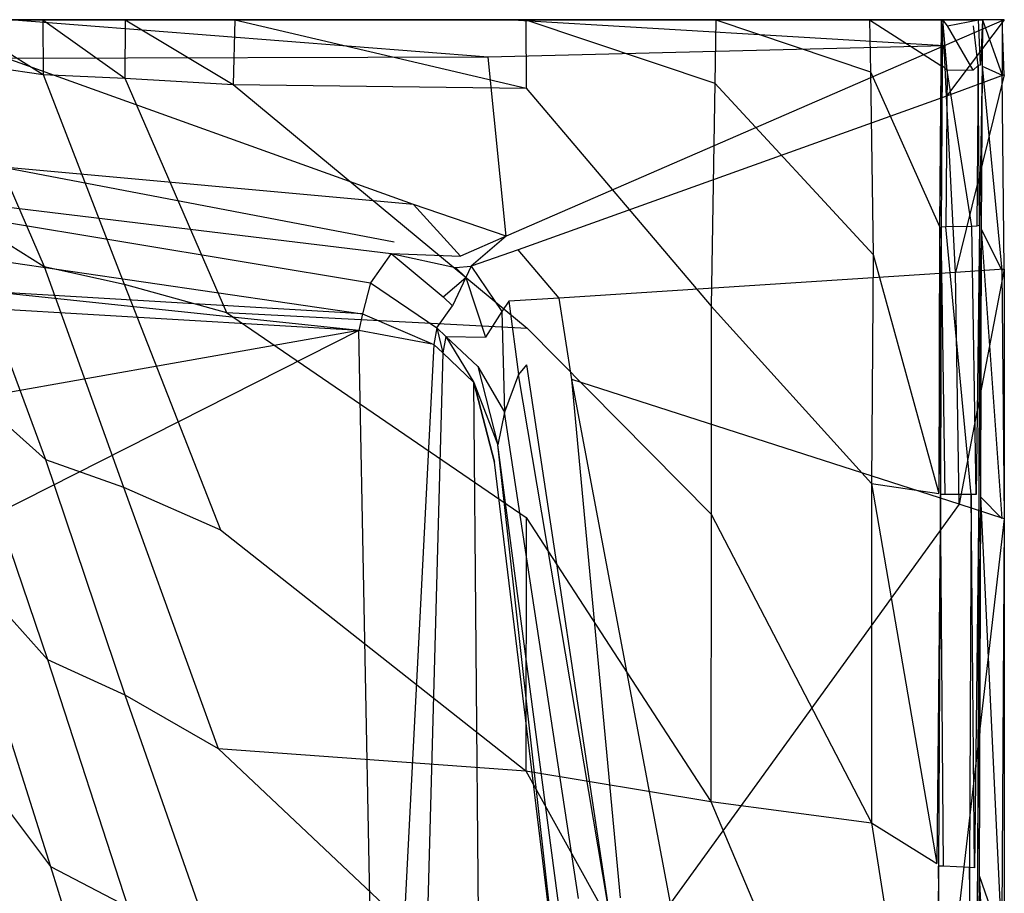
# Model space of a CAD drawing. Extents: x 0 to 0.3, y -0.31 to 0.
# Tile 31 of 31: x 0.226 to 0.3, y -0.066 to 0. Entities that reach past the tile are written whole.
import ezdxf

# ---------------------------------------------------------------- set-up
doc = ezdxf.new("R2010")
doc.units = 0
doc.layers.add('L0_URINAL_N_752600__0___REPLACE', color=7, linetype='CONTINUOUS')

msp = doc.modelspace()

# ---------------------------------------------------------------- linework, layer by layer
at = {"layer": 'L0_URINAL_N_752600__0___REPLACE', "color": 8}
for points, invisible_edges in [([(0.298366, 0, 0.515589), (0.298282, 0, 0.514132), (0.15, 0, 0.466897), (0.298366, 0, 0.515589)], 14), ([(0.15, 0, 0.466897), (0.276697, 0, 0.287675), (0.262418, 0, 0.218042), (0.15, 0, 0.466897)], 14), ([(0.15, 0, 0.466897), (0.24058, 0, 0.168594), (0.232237, 0, 0.152742), (0.15, 0, 0.466897)], 14), ([(0.15, 0, 0.466897), (0.296576, 0, 0.463558), (0.293885, 0, 0.463485), (0.15, 0, 0.466897)], 14), ([(0.298282, 0, 0.514132), (0.2968, 0, 0.469116), (0.15, 0, 0.466897), (0.298282, 0, 0.514132)], 14), ([(0.15, 0, 0.466897), (0.262418, 0, 0.218042), (0.24058, 0, 0.168594), (0.15, 0, 0.466897)], 14), ([(0.15, 0, 0.466897), (0.293685, 0, 0.460084), (0.288299, 0, 0.389617), (0.15, 0, 0.466897)], 14), ([(0.15, 0, 0.466897), (0.232237, 0, 0.152742), (0.225947, 0, 0.127504), (0.15, 0, 0.466897)], 14), ([(0.2968, 0, 0.469116), (0.296673, 0, 0.465233), (0.15, 0, 0.466897), (0.2968, 0, 0.469116)], 14), ([(0.15, 0, 0.466897), (0.288299, 0, 0.389617), (0.276697, 0, 0.287675), (0.15, 0, 0.466897)], 14), ([(0.15, 0, 0.466897), (0.293885, 0, 0.463485), (0.293685, 0, 0.460084), (0.15, 0, 0.466897)], 14), ([(0.15, 0, 0.466897), (0.225947, 0, 0.127504), (0.21938, 0, 0.05109), (0.15, 0, 0.466897)], 14), ([(0.15, 0, 0.466897), (0.296673, 0, 0.465233), (0.296576, 0, 0.463558), (0.15, 0, 0.466897)], 14), ([(0.262309, 0, 0.521173), (0.298366, 0, 0.515589), (0.15, 0, 0.466897), (0.262309, 0, 0.521173)], 14), ([(0.224882, 0, 0.524795), (0.262309, 0, 0.521173), (0.15, 0, 0.466897), (0.224882, 0, 0.524795)], 14), ([(0.21938, 0, 0.05109), (0.227484, 0, 0.12724), (0.220927, 0, 0.050949), (0.21938, 0, 0.05109)], 13), ([(0.227484, 0, 0.12724), (0.21938, 0, 0.05109), (0.225947, 0, 0.127504), (0.227484, 0, 0.12724)], 14), ([(0.220927, 0, 0.050949), (0.227507, -0.004129, 0.128275), (0.220876, -0.003167, 0.050697), (0.220927, 0, 0.050949)], 14), ([(0.227484, 0, 0.12724), (0.227507, -0.004129, 0.128275), (0.220927, 0, 0.050949), (0.227484, 0, 0.12724)], 14), ([(0.261066, -0.002826, 0.520831), (0.225, 0, 0.52637), (0.224785, -0.002926, 0.524105), (0.261066, -0.002826, 0.520831)], 14), ([(0.224882, 0, 0.524795), (0.2625, 0, 0.522741), (0.262309, 0, 0.521173), (0.224882, 0, 0.524795)], 13), ([(0.2625, 0, 0.522741), (0.224882, 0, 0.524795), (0.225, 0, 0.52637), (0.2625, 0, 0.522741)], 14), ([(0.2625, 0, 0.522741), (0.225, 0, 0.52637), (0.261066, -0.002826, 0.520831), (0.2625, 0, 0.522741)], 14), ([(0.225947, 0, 0.127504), (0.233696, 0, 0.152167), (0.227484, 0, 0.12724), (0.225947, 0, 0.127504)], 13), ([(0.233696, 0, 0.152167), (0.225947, 0, 0.127504), (0.232237, 0, 0.152742), (0.233696, 0, 0.152167)], 14), ([(0.227484, 0, 0.12724), (0.233678, -0.004423, 0.152848), (0.227507, -0.004129, 0.128275), (0.227484, 0, 0.12724)], 14), ([(0.233696, 0, 0.152167), (0.233678, -0.004423, 0.152848), (0.227484, 0, 0.12724), (0.233696, 0, 0.152167)], 14), ([(0.232237, 0, 0.152742), (0.241975, 0, 0.167897), (0.233696, 0, 0.152167), (0.232237, 0, 0.152742)], 13), ([(0.241975, 0, 0.167897), (0.232237, 0, 0.152742), (0.24058, 0, 0.168594), (0.241975, 0, 0.167897)], 14), ([(0.233696, 0, 0.152167), (0.241831, -0.004896, 0.168279), (0.233678, -0.004423, 0.152848), (0.233696, 0, 0.152167)], 14), ([(0.241975, 0, 0.167897), (0.241831, -0.004896, 0.168279), (0.233696, 0, 0.152167), (0.241975, 0, 0.167897)], 14), ([(0.24058, 0, 0.168594), (0.263904, 0, 0.217552), (0.241975, 0, 0.167897), (0.24058, 0, 0.168594)], 13), ([(0.263904, 0, 0.217552), (0.24058, 0, 0.168594), (0.262418, 0, 0.218042), (0.263904, 0, 0.217552)], 14), ([(0.241975, 0, 0.167897), (0.263926, -0.005157, 0.217797), (0.241831, -0.004896, 0.168279), (0.241975, 0, 0.167897)], 14), ([(0.263904, 0, 0.217552), (0.263926, -0.005157, 0.217797), (0.241975, 0, 0.167897), (0.263904, 0, 0.217552)], 14), ([(0.295453, -0.001979, 0.51617), (0.2625, 0, 0.522741), (0.261066, -0.002826, 0.520831), (0.295453, -0.001979, 0.51617)], 14), ([(0.262309, 0, 0.521173), (0.3, 0, 0.516933), (0.298366, 0, 0.515589), (0.262309, 0, 0.521173)], 13), ([(0.3, 0, 0.516933), (0.262309, 0, 0.521173), (0.2625, 0, 0.522741), (0.3, 0, 0.516933)], 14), ([(0.262418, 0, 0.218042), (0.278232, 0, 0.287423), (0.263904, 0, 0.217552), (0.262418, 0, 0.218042)], 13), ([(0.278232, 0, 0.287423), (0.262418, 0, 0.218042), (0.276697, 0, 0.287675), (0.278232, 0, 0.287423)], 14), ([(0.3, 0, 0.516933), (0.2625, 0, 0.522741), (0.295453, -0.001979, 0.51617), (0.3, 0, 0.516933)], 14), ([(0.263904, 0, 0.217552), (0.278156, -0.004789, 0.286425), (0.263926, -0.005157, 0.217797), (0.263904, 0, 0.217552)], 14), ([(0.278232, 0, 0.287423), (0.278156, -0.004789, 0.286425), (0.263904, 0, 0.217552), (0.278232, 0, 0.287423)], 14), ([(0.276697, 0, 0.287675), (0.289845, 0, 0.389465), (0.278232, 0, 0.287423), (0.276697, 0, 0.287675)], 13), ([(0.289845, 0, 0.389465), (0.276697, 0, 0.287675), (0.288299, 0, 0.389617), (0.289845, 0, 0.389465)], 14), ([(0.278232, 0, 0.287423), (0.289903, -0.003926, 0.38834), (0.278156, -0.004789, 0.286425), (0.278232, 0, 0.287423)], 14), ([(0.289845, 0, 0.389465), (0.289903, -0.003926, 0.38834), (0.278232, 0, 0.287423), (0.289845, 0, 0.389465)], 14), ([(0.288299, 0, 0.389617), (0.295235, 0, 0.459975), (0.289845, 0, 0.389465), (0.288299, 0, 0.389617)], 13), ([(0.295235, 0, 0.459975), (0.288299, 0, 0.389617), (0.293685, 0, 0.460084), (0.295235, 0, 0.459975)], 14), ([(0.289845, 0, 0.389465), (0.295207, -0.003458, 0.458629), (0.289903, -0.003926, 0.38834), (0.289845, 0, 0.389465)], 14), ([(0.295235, 0, 0.459975), (0.295207, -0.003458, 0.458629), (0.289845, 0, 0.389465), (0.295235, 0, 0.459975)], 14), ([(0.293685, 0, 0.460084), (0.295351, 0, 0.461946), (0.295235, 0, 0.459975), (0.293685, 0, 0.460084)], 13), ([(0.295351, 0, 0.461946), (0.293685, 0, 0.460084), (0.293885, 0, 0.463485), (0.295351, 0, 0.461946)], 14), ([(0.293885, 0, 0.463485), (0.298042, 0, 0.462019), (0.295351, 0, 0.461946), (0.293885, 0, 0.463485)], 13), ([(0.298042, 0, 0.462019), (0.293885, 0, 0.463485), (0.296576, 0, 0.463558), (0.298042, 0, 0.462019)], 14), ([(0.295207, -0.003458, 0.458629), (0.295351, 0, 0.461946), (0.295324, -0.003468, 0.460599), (0.295207, -0.003458, 0.458629)], 13), ([(0.295351, 0, 0.461946), (0.295207, -0.003458, 0.458629), (0.295235, 0, 0.459975), (0.295351, 0, 0.461946)], 14), ([(0.295351, 0, 0.461946), (0.295693, -0.003833, 0.460426), (0.295324, -0.003468, 0.460599), (0.295351, 0, 0.461946)], 13), ([(0.295693, -0.003833, 0.460426), (0.295351, 0, 0.461946), (0.29572, -0.000471, 0.461721), (0.295693, -0.003833, 0.460426)], 14), ([(0.298042, 0, 0.462019), (0.29572, -0.000471, 0.461721), (0.295351, 0, 0.461946), (0.298042, 0, 0.462019)], 13), ([(0.295647, -0.005766, 0.513957), (0.3, 0, 0.516933), (0.295453, -0.001979, 0.51617), (0.295647, -0.005766, 0.513957)], 13), ([(0.3, 0, 0.516933), (0.295647, -0.005766, 0.513957), (0.3, -0.004173, 0.514506), (0.3, 0, 0.516933)], 14), ([(0.29572, -0.000471, 0.461721), (0.298042, 0, 0.462019), (0.297669, -0.000463, 0.461777), (0.29572, -0.000471, 0.461721)], 14), ([(0.296576, 0, 0.463558), (0.298224, 0, 0.46516), (0.298042, 0, 0.462019), (0.296576, 0, 0.463558)], 13), ([(0.298224, 0, 0.46516), (0.296576, 0, 0.463558), (0.296673, 0, 0.465233), (0.298224, 0, 0.46516)], 14), ([(0.296673, 0, 0.465233), (0.298353, 0, 0.469063), (0.298224, 0, 0.46516), (0.296673, 0, 0.465233)], 13), ([(0.298353, 0, 0.469063), (0.296673, 0, 0.465233), (0.2968, 0, 0.469116), (0.298353, 0, 0.469063)], 14), ([(0.2968, 0, 0.469116), (0.299833, 0, 0.514059), (0.298353, 0, 0.469063), (0.2968, 0, 0.469116)], 13), ([(0.299833, 0, 0.514059), (0.2968, 0, 0.469116), (0.298282, 0, 0.514132), (0.299833, 0, 0.514059)], 14), ([(0.298016, -0.003456, 0.460672), (0.297669, -0.000463, 0.461777), (0.298042, 0, 0.462019), (0.298016, -0.003456, 0.460672)], 14), ([(0.298042, 0, 0.462019), (0.298201, -0.003442, 0.463814), (0.298016, -0.003456, 0.460672), (0.298042, 0, 0.462019)], 13), ([(0.298201, -0.003442, 0.463814), (0.298042, 0, 0.462019), (0.298224, 0, 0.46516), (0.298201, -0.003442, 0.463814)], 14), ([(0.298201, -0.003442, 0.463814), (0.298353, 0, 0.469063), (0.298331, -0.003501, 0.467623), (0.298201, -0.003442, 0.463814)], 13), ([(0.298353, 0, 0.469063), (0.298201, -0.003442, 0.463814), (0.298224, 0, 0.46516), (0.298353, 0, 0.469063)], 14), ([(0.298282, 0, 0.514132), (0.3, 0, 0.516933), (0.299833, 0, 0.514059), (0.298282, 0, 0.514132)], 13), ([(0.3, 0, 0.516933), (0.298282, 0, 0.514132), (0.298366, 0, 0.515589), (0.3, 0, 0.516933)], 14), ([(0.298353, 0, 0.469063), (0.299831, -0.004186, 0.511537), (0.298331, -0.003501, 0.467623), (0.298353, 0, 0.469063)], 14), ([(0.299833, 0, 0.514059), (0.299831, -0.004186, 0.511537), (0.298353, 0, 0.469063), (0.299833, 0, 0.514059)], 14), ([(0.299833, 0, 0.514059), (0.3, -0.004173, 0.514506), (0.299831, -0.004186, 0.511537), (0.299833, 0, 0.514059)], 13), ([(0.3, -0.004173, 0.514506), (0.299833, 0, 0.514059), (0.3, 0, 0.516933), (0.3, -0.004173, 0.514506)], 14), ([(0.29572, -0.000471, 0.461721), (0.297644, -0.003818, 0.460482), (0.295693, -0.003833, 0.460426), (0.29572, -0.000471, 0.461721)], 13), ([(0.297644, -0.003818, 0.460482), (0.29572, -0.000471, 0.461721), (0.297669, -0.000463, 0.461777), (0.297644, -0.003818, 0.460482)], 14), ([(0.297669, -0.000463, 0.461777), (0.298016, -0.003456, 0.460672), (0.297644, -0.003818, 0.460482), (0.297669, -0.000463, 0.461777)], 13), ([(0.295453, -0.001979, 0.51617), (0.261066, -0.002826, 0.520831), (0.262438, -0.016346, 0.510632), (0.295453, -0.001979, 0.51617)], 14), ([(0.295453, -0.001979, 0.51617), (0.262438, -0.016346, 0.510632), (0.263323, -0.017378, 0.510009), (0.295453, -0.001979, 0.51617)], 14), ([(0.295647, -0.005766, 0.513957), (0.295453, -0.001979, 0.51617), (0.263323, -0.017378, 0.510009), (0.295647, -0.005766, 0.513957)], 14), ([(0.255429, -0.013941, 0.513322), (0.224785, -0.002926, 0.524105), (0.224183, -0.011115, 0.517766), (0.255429, -0.013941, 0.513322)], 14), ([(0.261066, -0.002826, 0.520831), (0.224785, -0.002926, 0.524105), (0.255429, -0.013941, 0.513322), (0.261066, -0.002826, 0.520831)], 14), ([(0.262438, -0.016346, 0.510632), (0.261066, -0.002826, 0.520831), (0.255429, -0.013941, 0.513322), (0.262438, -0.016346, 0.510632)], 14), ([(0.220876, -0.003167, 0.050697), (0.227591, -0.018627, 0.13191), (0.220695, -0.014289, 0.04981), (0.220876, -0.003167, 0.050697)], 14), ([(0.220876, -0.003167, 0.050697), (0.227507, -0.004129, 0.128275), (0.227591, -0.018627, 0.13191), (0.220876, -0.003167, 0.050697)], 14), ([(0.295207, -0.003458, 0.458629), (0.295107, -0.015603, 0.453901), (0.289903, -0.003926, 0.38834), (0.295207, -0.003458, 0.458629)], 14), ([(0.295324, -0.003468, 0.460599), (0.295107, -0.015603, 0.453901), (0.295207, -0.003458, 0.458629), (0.295324, -0.003468, 0.460599)], 14), ([(0.295107, -0.015603, 0.453901), (0.295324, -0.003468, 0.460599), (0.295229, -0.015647, 0.455872), (0.295107, -0.015603, 0.453901)], 13), ([(0.295599, -0.01564, 0.455882), (0.295229, -0.015647, 0.455872), (0.295324, -0.003468, 0.460599), (0.295599, -0.01564, 0.455882)], 14), ([(0.295693, -0.003833, 0.460426), (0.295599, -0.01564, 0.455882), (0.295324, -0.003468, 0.460599), (0.295693, -0.003833, 0.460426)], 14), ([(0.298016, -0.003456, 0.460672), (0.297927, -0.015592, 0.455944), (0.297644, -0.003818, 0.460482), (0.298016, -0.003456, 0.460672)], 14), ([(0.298016, -0.003456, 0.460672), (0.29812, -0.015527, 0.459084), (0.297927, -0.015592, 0.455944), (0.298016, -0.003456, 0.460672)], 13), ([(0.29812, -0.015527, 0.459084), (0.298016, -0.003456, 0.460672), (0.298201, -0.003442, 0.463814), (0.29812, -0.015527, 0.459084)], 14), ([(0.298331, -0.003501, 0.467623), (0.29812, -0.015527, 0.459084), (0.298201, -0.003442, 0.463814), (0.298331, -0.003501, 0.467623)], 14), ([(0.29812, -0.015527, 0.459084), (0.298331, -0.003501, 0.467623), (0.298256, -0.015795, 0.462564), (0.29812, -0.015527, 0.459084)], 13), ([(0.298331, -0.003501, 0.467623), (0.299823, -0.018888, 0.502679), (0.298256, -0.015795, 0.462564), (0.298331, -0.003501, 0.467623)], 14), ([(0.298331, -0.003501, 0.467623), (0.299831, -0.004186, 0.511537), (0.299823, -0.018888, 0.502679), (0.298331, -0.003501, 0.467623)], 14), ([(0.227507, -0.004129, 0.128275), (0.233613, -0.019953, 0.15524), (0.227591, -0.018627, 0.13191), (0.227507, -0.004129, 0.128275)], 14), ([(0.227507, -0.004129, 0.128275), (0.233678, -0.004423, 0.152848), (0.233613, -0.019953, 0.15524), (0.227507, -0.004129, 0.128275)], 14), ([(0.233678, -0.004423, 0.152848), (0.241328, -0.022088, 0.169622), (0.233613, -0.019953, 0.15524), (0.233678, -0.004423, 0.152848)], 14), ([(0.233678, -0.004423, 0.152848), (0.241831, -0.004896, 0.168279), (0.241328, -0.022088, 0.169622), (0.233678, -0.004423, 0.152848)], 14), ([(0.289903, -0.003926, 0.38834), (0.290108, -0.017712, 0.384392), (0.278156, -0.004789, 0.286425), (0.289903, -0.003926, 0.38834)], 14), ([(0.289903, -0.003926, 0.38834), (0.295107, -0.015603, 0.453901), (0.290108, -0.017712, 0.384392), (0.289903, -0.003926, 0.38834)], 14), ([(0.295693, -0.003833, 0.460426), (0.297556, -0.015599, 0.455934), (0.295599, -0.01564, 0.455882), (0.295693, -0.003833, 0.460426)], 13), ([(0.3, -0.004173, 0.514506), (0.295647, -0.005766, 0.513957), (0.296326, -0.019066, 0.506184), (0.3, -0.004173, 0.514506)], 14), ([(0.297556, -0.015599, 0.455934), (0.295693, -0.003833, 0.460426), (0.297644, -0.003818, 0.460482), (0.297556, -0.015599, 0.455934)], 14), ([(0.3, -0.004173, 0.514506), (0.296326, -0.019066, 0.506184), (0.3, -0.018829, 0.505982), (0.3, -0.004173, 0.514506)], 14), ([(0.297927, -0.015592, 0.455944), (0.297556, -0.015599, 0.455934), (0.297644, -0.003818, 0.460482), (0.297927, -0.015592, 0.455944)], 14), ([(0.299831, -0.004186, 0.511537), (0.3, -0.018829, 0.505982), (0.299823, -0.018888, 0.502679), (0.299831, -0.004186, 0.511537)], 13), ([(0.3, -0.018829, 0.505982), (0.299831, -0.004186, 0.511537), (0.3, -0.004173, 0.514506), (0.3, -0.018829, 0.505982)], 14), ([(0.241831, -0.004896, 0.168279), (0.264003, -0.023266, 0.218658), (0.241328, -0.022088, 0.169622), (0.241831, -0.004896, 0.168279)], 14), ([(0.241831, -0.004896, 0.168279), (0.263926, -0.005157, 0.217797), (0.264003, -0.023266, 0.218658), (0.241831, -0.004896, 0.168279)], 14), ([(0.278156, -0.004789, 0.286425), (0.277888, -0.021606, 0.282922), (0.263926, -0.005157, 0.217797), (0.278156, -0.004789, 0.286425)], 14), ([(0.263926, -0.005157, 0.217797), (0.277888, -0.021606, 0.282922), (0.264003, -0.023266, 0.218658), (0.263926, -0.005157, 0.217797)], 14), ([(0.278156, -0.004789, 0.286425), (0.290108, -0.017712, 0.384392), (0.277888, -0.021606, 0.282922), (0.278156, -0.004789, 0.286425)], 14), ([(0.295647, -0.005766, 0.513957), (0.263323, -0.017378, 0.510009), (0.266428, -0.021001, 0.507823), (0.295647, -0.005766, 0.513957)], 14), ([(0.296326, -0.019066, 0.506184), (0.295647, -0.005766, 0.513957), (0.266428, -0.021001, 0.507823), (0.296326, -0.019066, 0.506184)], 14), ([(0.253991, -0.016777, 0.511406), (0.224183, -0.011115, 0.517766), (0.223968, -0.014042, 0.515501), (0.253991, -0.016777, 0.511406)], 14), ([(0.255429, -0.013941, 0.513322), (0.224183, -0.011115, 0.517766), (0.253991, -0.016777, 0.511406), (0.255429, -0.013941, 0.513322)], 14), ([(0.223968, -0.014042, 0.515501), (0.223897, -0.015159, 0.513007), (0.253747, -0.017652, 0.508825), (0.223968, -0.014042, 0.515501)], 14), ([(0.223968, -0.014042, 0.515501), (0.253747, -0.017652, 0.508825), (0.253991, -0.016777, 0.511406), (0.223968, -0.014042, 0.515501)], 14), ([(0.25898, -0.017851, 0.510052), (0.255429, -0.013941, 0.513322), (0.253991, -0.016777, 0.511406), (0.25898, -0.017851, 0.510052)], 14), ([(0.262438, -0.016346, 0.510632), (0.255429, -0.013941, 0.513322), (0.25898, -0.017851, 0.510052), (0.262438, -0.016346, 0.510632)], 14), ([(0.220695, -0.014289, 0.04981), (0.22768, -0.033195, 0.135961), (0.220536, -0.026799, 0.0492), (0.220695, -0.014289, 0.04981)], 14), ([(0.220695, -0.014289, 0.04981), (0.227591, -0.018627, 0.13191), (0.22768, -0.033195, 0.135961), (0.220695, -0.014289, 0.04981)], 14), ([(0.223897, -0.015159, 0.513007), (0.223409, -0.01808, 0.509499), (0.252208, -0.019861, 0.505049), (0.223897, -0.015159, 0.513007)], 14), ([(0.223897, -0.015159, 0.513007), (0.252208, -0.019861, 0.505049), (0.253747, -0.017652, 0.508825), (0.223897, -0.015159, 0.513007)], 14), ([(0.297878, -0.035833, 0.448116), (0.297556, -0.015599, 0.455934), (0.297927, -0.015592, 0.455944), (0.297878, -0.035833, 0.448116)], 14), ([(0.297878, -0.035833, 0.448116), (0.29812, -0.015527, 0.459084), (0.298076, -0.035846, 0.451257), (0.297878, -0.035833, 0.448116)], 13), ([(0.29812, -0.015527, 0.459084), (0.297878, -0.035833, 0.448116), (0.297927, -0.015592, 0.455944), (0.29812, -0.015527, 0.459084)], 14), ([(0.298256, -0.015795, 0.462564), (0.298076, -0.035846, 0.451257), (0.29812, -0.015527, 0.459084), (0.298256, -0.015795, 0.462564)], 14), ([(0.295107, -0.015603, 0.453901), (0.295052, -0.035762, 0.446074), (0.290108, -0.017712, 0.384392), (0.295107, -0.015603, 0.453901)], 14), ([(0.295229, -0.015647, 0.455872), (0.295052, -0.035762, 0.446074), (0.295107, -0.015603, 0.453901), (0.295229, -0.015647, 0.455872)], 14), ([(0.295052, -0.035762, 0.446074), (0.295229, -0.015647, 0.455872), (0.295177, -0.035822, 0.448043), (0.295052, -0.035762, 0.446074)], 13), ([(0.295229, -0.015647, 0.455872), (0.295548, -0.035824, 0.448053), (0.295177, -0.035822, 0.448043), (0.295229, -0.015647, 0.455872)], 13), ([(0.295548, -0.035824, 0.448053), (0.295229, -0.015647, 0.455872), (0.295599, -0.01564, 0.455882), (0.295548, -0.035824, 0.448053)], 14), ([(0.295599, -0.01564, 0.455882), (0.297507, -0.035832, 0.448106), (0.295548, -0.035824, 0.448053), (0.295599, -0.01564, 0.455882)], 13), ([(0.297507, -0.035832, 0.448106), (0.295599, -0.01564, 0.455882), (0.297556, -0.015599, 0.455934), (0.297507, -0.035832, 0.448106)], 14), ([(0.297556, -0.015599, 0.455934), (0.297878, -0.035833, 0.448116), (0.297507, -0.035832, 0.448106), (0.297556, -0.015599, 0.455934)], 13), ([(0.298076, -0.035846, 0.451257), (0.298256, -0.015795, 0.462564), (0.298215, -0.03599, 0.454565), (0.298076, -0.035846, 0.451257)], 13), ([(0.298256, -0.015795, 0.462564), (0.299819, -0.037645, 0.492709), (0.298215, -0.03599, 0.454565), (0.298256, -0.015795, 0.462564)], 14), ([(0.298256, -0.015795, 0.462564), (0.299823, -0.018888, 0.502679), (0.299819, -0.037645, 0.492709), (0.298256, -0.015795, 0.462564)], 14), ([(0.253747, -0.017652, 0.508825), (0.25898, -0.017851, 0.510052), (0.253991, -0.016777, 0.511406), (0.253747, -0.017652, 0.508825)], 14), ([(0.25979, -0.018604, 0.509604), (0.262438, -0.016346, 0.510632), (0.25898, -0.017851, 0.510052), (0.25979, -0.018604, 0.509604)], 13), ([(0.262438, -0.016346, 0.510632), (0.25979, -0.018604, 0.509604), (0.263323, -0.017378, 0.510009), (0.262438, -0.016346, 0.510632)], 14), ([(0.253747, -0.017652, 0.508825), (0.252208, -0.019861, 0.505049), (0.257678, -0.020915, 0.503624), (0.253747, -0.017652, 0.508825)], 14), ([(0.253747, -0.017652, 0.508825), (0.257678, -0.020915, 0.503624), (0.258601, -0.018709, 0.507482), (0.253747, -0.017652, 0.508825)], 14), ([(0.25898, -0.017851, 0.510052), (0.253747, -0.017652, 0.508825), (0.258601, -0.018709, 0.507482), (0.25898, -0.017851, 0.510052)], 13), ([(0.263323, -0.017378, 0.510009), (0.25979, -0.018604, 0.509604), (0.262632, -0.021246, 0.508031), (0.263323, -0.017378, 0.510009)], 14), ([(0.266428, -0.021001, 0.507823), (0.263323, -0.017378, 0.510009), (0.262632, -0.021246, 0.508031), (0.266428, -0.021001, 0.507823)], 14), ([(0.290108, -0.017712, 0.384392), (0.289993, -0.034995, 0.379773), (0.277888, -0.021606, 0.282922), (0.290108, -0.017712, 0.384392)], 14), ([(0.290108, -0.017712, 0.384392), (0.295052, -0.035762, 0.446074), (0.289993, -0.034995, 0.379773), (0.290108, -0.017712, 0.384392)], 14), ([(0.223409, -0.01808, 0.509499), (0.223355, -0.020509, 0.506081), (0.251604, -0.022202, 0.501521), (0.223409, -0.01808, 0.509499)], 14), ([(0.223409, -0.01808, 0.509499), (0.251604, -0.022202, 0.501521), (0.252208, -0.019861, 0.505049), (0.223409, -0.01808, 0.509499)], 14), ([(0.258601, -0.018709, 0.507482), (0.25979, -0.018604, 0.509604), (0.25898, -0.017851, 0.510052), (0.258601, -0.018709, 0.507482)], 14), ([(0.227591, -0.018627, 0.13191), (0.233575, -0.035284, 0.158253), (0.22768, -0.033195, 0.135961), (0.227591, -0.018627, 0.13191)], 14), ([(0.227591, -0.018627, 0.13191), (0.233613, -0.019953, 0.15524), (0.233575, -0.035284, 0.158253), (0.227591, -0.018627, 0.13191)], 14), ([(0.257678, -0.020915, 0.503624), (0.259375, -0.019445, 0.507035), (0.258601, -0.018709, 0.507482), (0.257678, -0.020915, 0.503624)], 14), ([(0.25979, -0.018604, 0.509604), (0.258601, -0.018709, 0.507482), (0.259375, -0.019445, 0.507035), (0.25979, -0.018604, 0.509604)], 13), ([(0.25979, -0.018604, 0.509604), (0.259375, -0.019445, 0.507035), (0.262094, -0.022029, 0.505466), (0.25979, -0.018604, 0.509604)], 14), ([(0.25979, -0.018604, 0.509604), (0.262094, -0.022029, 0.505466), (0.262632, -0.021246, 0.508031), (0.25979, -0.018604, 0.509604)], 14), ([(0.296326, -0.019066, 0.506184), (0.266428, -0.021001, 0.507823), (0.267374, -0.027149, 0.504913), (0.296326, -0.019066, 0.506184)], 14), ([(0.296607, -0.036564, 0.496552), (0.296326, -0.019066, 0.506184), (0.267374, -0.027149, 0.504913), (0.296607, -0.036564, 0.496552)], 14), ([(0.3, -0.018829, 0.505982), (0.296326, -0.019066, 0.506184), (0.296607, -0.036564, 0.496552), (0.3, -0.018829, 0.505982)], 14), ([(0.3, -0.018829, 0.505982), (0.296607, -0.036564, 0.496552), (0.3, -0.037657, 0.495582), (0.3, -0.018829, 0.505982)], 14), ([(0.299823, -0.018888, 0.502679), (0.3, -0.037657, 0.495582), (0.299819, -0.037645, 0.492709), (0.299823, -0.018888, 0.502679)], 14), ([(0.3, -0.018829, 0.505982), (0.3, -0.037657, 0.495582), (0.299823, -0.018888, 0.502679), (0.3, -0.018829, 0.505982)], 14), ([(0.233613, -0.019953, 0.15524), (0.240874, -0.038489, 0.171621), (0.233575, -0.035284, 0.158253), (0.233613, -0.019953, 0.15524)], 14), ([(0.233613, -0.019953, 0.15524), (0.241328, -0.022088, 0.169622), (0.240874, -0.038489, 0.171621), (0.233613, -0.019953, 0.15524)], 14), ([(0.252208, -0.019861, 0.505049), (0.251604, -0.022202, 0.501521), (0.257204, -0.023257, 0.500047), (0.252208, -0.019861, 0.505049)], 14), ([(0.252208, -0.019861, 0.505049), (0.257204, -0.023257, 0.500047), (0.257678, -0.020915, 0.503624), (0.252208, -0.019861, 0.505049)], 14), ([(0.259375, -0.019445, 0.507035), (0.257678, -0.020915, 0.503624), (0.258387, -0.021587, 0.503236), (0.259375, -0.019445, 0.507035)], 13), ([(0.259375, -0.019445, 0.507035), (0.258387, -0.021587, 0.503236), (0.260877, -0.023947, 0.501873), (0.259375, -0.019445, 0.507035)], 14), ([(0.259375, -0.019445, 0.507035), (0.260877, -0.023947, 0.501873), (0.262094, -0.022029, 0.505466), (0.259375, -0.019445, 0.507035)], 14), ([(0.251314, -0.023449, 0.500311), (0.223355, -0.020509, 0.506081), (0.223341, -0.021795, 0.504918), (0.251314, -0.023449, 0.500311)], 14), ([(0.251604, -0.022202, 0.501521), (0.223355, -0.020509, 0.506081), (0.251314, -0.023449, 0.500311), (0.251604, -0.022202, 0.501521)], 14), ([(0.257204, -0.023257, 0.500047), (0.258387, -0.021587, 0.503236), (0.257678, -0.020915, 0.503624), (0.257204, -0.023257, 0.500047)], 14), ([(0.262632, -0.021246, 0.508031), (0.262094, -0.022029, 0.505466), (0.263371, -0.026783, 0.503319), (0.262632, -0.021246, 0.508031)], 14), ([(0.266428, -0.021001, 0.507823), (0.262632, -0.021246, 0.508031), (0.263969, -0.026053, 0.505886), (0.266428, -0.021001, 0.507823)], 14), ([(0.262632, -0.021246, 0.508031), (0.263371, -0.026783, 0.503319), (0.263969, -0.026053, 0.505886), (0.262632, -0.021246, 0.508031)], 14), ([(0.267374, -0.027149, 0.504913), (0.266428, -0.021001, 0.507823), (0.263969, -0.026053, 0.505886), (0.267374, -0.027149, 0.504913)], 14), ([(0.251314, -0.023449, 0.500311), (0.223341, -0.021795, 0.504918), (0.182712, -0.035592, 0.505685), (0.251314, -0.023449, 0.500311)], 14), ([(0.241328, -0.022088, 0.169622), (0.263935, -0.037569, 0.219312), (0.240874, -0.038489, 0.171621), (0.241328, -0.022088, 0.169622)], 14), ([(0.241328, -0.022088, 0.169622), (0.264003, -0.023266, 0.218658), (0.263935, -0.037569, 0.219312), (0.241328, -0.022088, 0.169622)], 14), ([(0.256971, -0.02451, 0.498812), (0.251604, -0.022202, 0.501521), (0.251314, -0.023449, 0.500311), (0.256971, -0.02451, 0.498812)], 13), ([(0.251604, -0.022202, 0.501521), (0.256971, -0.02451, 0.498812), (0.257204, -0.023257, 0.500047), (0.251604, -0.022202, 0.501521)], 14), ([(0.258387, -0.021587, 0.503236), (0.257204, -0.023257, 0.500047), (0.257887, -0.023904, 0.499679), (0.258387, -0.021587, 0.503236)], 13), ([(0.257887, -0.023904, 0.499679), (0.260877, -0.023947, 0.501873), (0.258387, -0.021587, 0.503236), (0.257887, -0.023904, 0.499679)], 14), ([(0.262094, -0.022029, 0.505466), (0.260877, -0.023947, 0.501873), (0.26231, -0.029617, 0.499463), (0.262094, -0.022029, 0.505466)], 14), ([(0.262094, -0.022029, 0.505466), (0.26231, -0.029617, 0.499463), (0.263371, -0.026783, 0.503319), (0.262094, -0.022029, 0.505466)], 14), ([(0.277888, -0.021606, 0.282922), (0.277881, -0.037312, 0.281665), (0.264003, -0.023266, 0.218658), (0.277888, -0.021606, 0.282922)], 14), ([(0.277888, -0.021606, 0.282922), (0.289993, -0.034995, 0.379773), (0.277881, -0.037312, 0.281665), (0.277888, -0.021606, 0.282922)], 14), ([(0.251314, -0.023449, 0.500311), (0.182712, -0.035592, 0.505685), (0.183126, -0.058007, 0.48401), (0.251314, -0.023449, 0.500311)], 14), ([(0.251314, -0.023449, 0.500311), (0.183126, -0.058007, 0.48401), (0.244172, -0.10203, 0.452232), (0.251314, -0.023449, 0.500311)], 14), ([(0.252873, -0.104597, 0.45036), (0.251314, -0.023449, 0.500311), (0.244172, -0.10203, 0.452232), (0.252873, -0.104597, 0.45036)], 14), ([(0.256971, -0.02451, 0.498812), (0.251314, -0.023449, 0.500311), (0.252873, -0.104597, 0.45036), (0.256971, -0.02451, 0.498812)], 14), ([(0.25764, -0.025145, 0.498454), (0.257204, -0.023257, 0.500047), (0.256971, -0.02451, 0.498812), (0.25764, -0.025145, 0.498454)], 13), ([(0.257204, -0.023257, 0.500047), (0.25764, -0.025145, 0.498454), (0.257887, -0.023904, 0.499679), (0.257204, -0.023257, 0.500047)], 14), ([(0.264003, -0.023266, 0.218658), (0.277881, -0.037312, 0.281665), (0.263935, -0.037569, 0.219312), (0.264003, -0.023266, 0.218658)], 14), ([(0.259992, -0.027375, 0.497196), (0.257887, -0.023904, 0.499679), (0.25764, -0.025145, 0.498454), (0.259992, -0.027375, 0.497196)], 13), ([(0.260877, -0.023947, 0.501873), (0.257887, -0.023904, 0.499679), (0.260284, -0.026177, 0.498387), (0.260877, -0.023947, 0.501873)], 13), ([(0.257887, -0.023904, 0.499679), (0.259992, -0.027375, 0.497196), (0.260284, -0.026177, 0.498387), (0.257887, -0.023904, 0.499679)], 14), ([(0.260284, -0.026177, 0.498387), (0.26231, -0.029617, 0.499463), (0.260877, -0.023947, 0.501873), (0.260284, -0.026177, 0.498387)], 14), ([(0.256971, -0.02451, 0.498812), (0.252873, -0.104597, 0.45036), (0.255468, -0.105719, 0.449563), (0.256971, -0.02451, 0.498812)], 14), ([(0.25764, -0.025145, 0.498454), (0.256971, -0.02451, 0.498812), (0.255468, -0.105719, 0.449563), (0.25764, -0.025145, 0.498454)], 14), ([(0.25764, -0.025145, 0.498454), (0.255468, -0.105719, 0.449563), (0.257313, -0.107475, 0.448481), (0.25764, -0.025145, 0.498454)], 14), ([(0.259992, -0.027375, 0.497196), (0.25764, -0.025145, 0.498454), (0.257313, -0.107475, 0.448481), (0.259992, -0.027375, 0.497196)], 14), ([(0.259992, -0.027375, 0.497196), (0.261802, -0.032082, 0.495909), (0.260284, -0.026177, 0.498387), (0.259992, -0.027375, 0.497196)], 14), ([(0.26231, -0.029617, 0.499463), (0.260284, -0.026177, 0.498387), (0.261802, -0.032082, 0.495909), (0.26231, -0.029617, 0.499463)], 13), ([(0.263969, -0.026053, 0.505886), (0.263371, -0.026783, 0.503319), (0.270071, -0.066574, 0.476811), (0.263969, -0.026053, 0.505886)], 14), ([(0.263969, -0.026053, 0.505886), (0.270071, -0.066574, 0.476811), (0.27106, -0.066271, 0.479428), (0.263969, -0.026053, 0.505886)], 14), ([(0.27106, -0.066271, 0.479428), (0.267374, -0.027149, 0.504913), (0.263969, -0.026053, 0.505886), (0.27106, -0.066271, 0.479428)], 14), ([(0.220536, -0.026799, 0.0492), (0.227825, -0.04828, 0.139356), (0.220517, -0.040074, 0.04919), (0.220536, -0.026799, 0.0492)], 14), ([(0.220536, -0.026799, 0.0492), (0.22768, -0.033195, 0.135961), (0.227825, -0.04828, 0.139356), (0.220536, -0.026799, 0.0492)], 14), ([(0.260769, -0.11371, 0.444711), (0.259992, -0.027375, 0.497196), (0.257313, -0.107475, 0.448481), (0.260769, -0.11371, 0.444711)], 14), ([(0.261553, -0.033388, 0.494686), (0.259992, -0.027375, 0.497196), (0.260769, -0.11371, 0.444711), (0.261553, -0.033388, 0.494686)], 14), ([(0.261802, -0.032082, 0.495909), (0.259992, -0.027375, 0.497196), (0.261553, -0.033388, 0.494686), (0.261802, -0.032082, 0.495909)], 13), ([(0.263371, -0.026783, 0.503319), (0.26231, -0.029617, 0.499463), (0.26789, -0.066315, 0.476056), (0.263371, -0.026783, 0.503319)], 14), ([(0.270071, -0.066574, 0.476811), (0.263371, -0.026783, 0.503319), (0.26789, -0.066315, 0.476056), (0.270071, -0.066574, 0.476811)], 14), ([(0.296607, -0.036564, 0.496552), (0.267374, -0.027149, 0.504913), (0.274836, -0.066654, 0.479581), (0.296607, -0.036564, 0.496552)], 14), ([(0.274836, -0.066654, 0.479581), (0.267374, -0.027149, 0.504913), (0.27106, -0.066271, 0.479428), (0.274836, -0.066654, 0.479581)], 14), ([(0.26231, -0.029617, 0.499463), (0.261802, -0.032082, 0.495909), (0.266941, -0.070826, 0.471605), (0.26231, -0.029617, 0.499463)], 14), ([(0.26789, -0.066315, 0.476056), (0.26231, -0.029617, 0.499463), (0.266941, -0.070826, 0.471605), (0.26789, -0.066315, 0.476056)], 14), ([(0.266455, -0.073744, 0.469094), (0.261802, -0.032082, 0.495909), (0.261553, -0.033388, 0.494686), (0.266455, -0.073744, 0.469094)], 14), ([(0.266941, -0.070826, 0.471605), (0.261802, -0.032082, 0.495909), (0.266455, -0.073744, 0.469094), (0.266941, -0.070826, 0.471605)], 14), ([(0.22768, -0.033195, 0.135961), (0.233658, -0.050952, 0.161216), (0.227825, -0.04828, 0.139356), (0.22768, -0.033195, 0.135961)], 14), ([(0.22768, -0.033195, 0.135961), (0.233575, -0.035284, 0.158253), (0.233658, -0.050952, 0.161216), (0.22768, -0.033195, 0.135961)], 14), ([(0.266455, -0.073744, 0.469094), (0.261553, -0.033388, 0.494686), (0.260769, -0.11371, 0.444711), (0.266455, -0.073744, 0.469094)], 14), ([(0.233575, -0.035284, 0.158253), (0.240719, -0.055003, 0.173908), (0.233658, -0.050952, 0.161216), (0.233575, -0.035284, 0.158253)], 14), ([(0.233575, -0.035284, 0.158253), (0.240874, -0.038489, 0.171621), (0.240719, -0.055003, 0.173908), (0.233575, -0.035284, 0.158253)], 14), ([(0.289993, -0.034995, 0.379773), (0.289971, -0.060588, 0.371419), (0.277881, -0.037312, 0.281665), (0.289993, -0.034995, 0.379773)], 14), ([(0.289993, -0.034995, 0.379773), (0.294917, -0.063675, 0.43348), (0.289971, -0.060588, 0.371419), (0.289993, -0.034995, 0.379773)], 14), ([(0.289993, -0.034995, 0.379773), (0.295052, -0.035762, 0.446074), (0.294917, -0.063675, 0.43348), (0.289993, -0.034995, 0.379773)], 14), ([(0.295177, -0.035822, 0.448043), (0.294917, -0.063675, 0.43348), (0.295052, -0.035762, 0.446074), (0.295177, -0.035822, 0.448043)], 14), ([(0.294917, -0.063675, 0.43348), (0.295177, -0.035822, 0.448043), (0.295048, -0.063863, 0.435441), (0.294917, -0.063675, 0.43348)], 13), ([(0.295177, -0.035822, 0.448043), (0.295419, -0.063881, 0.43545), (0.295048, -0.063863, 0.435441), (0.295177, -0.035822, 0.448043)], 13), ([(0.295419, -0.063881, 0.43545), (0.295177, -0.035822, 0.448043), (0.295548, -0.035824, 0.448053), (0.295419, -0.063881, 0.43545)], 14), ([(0.297387, -0.063978, 0.4355), (0.295419, -0.063881, 0.43545), (0.295548, -0.035824, 0.448053), (0.297387, -0.063978, 0.4355)], 14), ([(0.297507, -0.035832, 0.448106), (0.297387, -0.063978, 0.4355), (0.295548, -0.035824, 0.448053), (0.297507, -0.035832, 0.448106)], 14), ([(0.297507, -0.035832, 0.448106), (0.297757, -0.063996, 0.435509), (0.297387, -0.063978, 0.4355), (0.297507, -0.035832, 0.448106)], 13), ([(0.297757, -0.063996, 0.435509), (0.297507, -0.035832, 0.448106), (0.297878, -0.035833, 0.448116), (0.297757, -0.063996, 0.435509)], 14), ([(0.298076, -0.035846, 0.451257), (0.297757, -0.063996, 0.435509), (0.297878, -0.035833, 0.448116), (0.298076, -0.035846, 0.451257)], 14), ([(0.297757, -0.063996, 0.435509), (0.298076, -0.035846, 0.451257), (0.297966, -0.064152, 0.438645), (0.297757, -0.063996, 0.435509)], 13), ([(0.298215, -0.03599, 0.454565), (0.297966, -0.064152, 0.438645), (0.298076, -0.035846, 0.451257), (0.298215, -0.03599, 0.454565)], 14), ([(0.297966, -0.064152, 0.438645), (0.298215, -0.03599, 0.454565), (0.298113, -0.064575, 0.441768), (0.297966, -0.064152, 0.438645)], 13), ([(0.298215, -0.03599, 0.454565), (0.299809, -0.069457, 0.477767), (0.298113, -0.064575, 0.441768), (0.298215, -0.03599, 0.454565)], 14), ([(0.298215, -0.03599, 0.454565), (0.299819, -0.037645, 0.492709), (0.299809, -0.069457, 0.477767), (0.298215, -0.03599, 0.454565)], 14), ([(0.296607, -0.036564, 0.496552), (0.274836, -0.066654, 0.479581), (0.296329, -0.069227, 0.480486), (0.296607, -0.036564, 0.496552)], 14), ([(0.3, -0.037657, 0.495582), (0.296607, -0.036564, 0.496552), (0.296329, -0.069227, 0.480486), (0.3, -0.037657, 0.495582)], 14), ([(0.263935, -0.037569, 0.219312), (0.263908, -0.056679, 0.219561), (0.240874, -0.038489, 0.171621), (0.263935, -0.037569, 0.219312)], 14), ([(0.263935, -0.037569, 0.219312), (0.277862, -0.058984, 0.278679), (0.263908, -0.056679, 0.219561), (0.263935, -0.037569, 0.219312)], 14), ([(0.277881, -0.037312, 0.281665), (0.277862, -0.058984, 0.278679), (0.263935, -0.037569, 0.219312), (0.277881, -0.037312, 0.281665)], 14), ([(0.277881, -0.037312, 0.281665), (0.289971, -0.060588, 0.371419), (0.277862, -0.058984, 0.278679), (0.277881, -0.037312, 0.281665)], 14), ([(0.3, -0.037657, 0.495582), (0.296329, -0.069227, 0.480486), (0.3, -0.0696, 0.480635), (0.3, -0.037657, 0.495582)], 14), ([(0.3, -0.037657, 0.495582), (0.299809, -0.069457, 0.477767), (0.299819, -0.037645, 0.492709), (0.3, -0.037657, 0.495582)], 14), ([(0.299809, -0.069457, 0.477767), (0.3, -0.037657, 0.495582), (0.3, -0.0696, 0.480635), (0.299809, -0.069457, 0.477767)], 13), ([(0.240874, -0.038489, 0.171621), (0.263908, -0.056679, 0.219561), (0.240719, -0.055003, 0.173908), (0.240874, -0.038489, 0.171621)], 14), ([(0.220517, -0.040074, 0.04919), (0.228061, -0.063894, 0.141968), (0.220699, -0.054094, 0.04994), (0.220517, -0.040074, 0.04919)], 14), ([(0.220517, -0.040074, 0.04919), (0.227825, -0.04828, 0.139356), (0.228061, -0.063894, 0.141968), (0.220517, -0.040074, 0.04919)], 14), ([(0.227825, -0.04828, 0.139356), (0.233895, -0.066941, 0.164104), (0.228061, -0.063894, 0.141968), (0.227825, -0.04828, 0.139356)], 14), ([(0.227825, -0.04828, 0.139356), (0.233658, -0.050952, 0.161216), (0.233895, -0.066941, 0.164104), (0.227825, -0.04828, 0.139356)], 14), ([(0.233658, -0.050952, 0.161216), (0.240923, -0.071618, 0.176497), (0.233895, -0.066941, 0.164104), (0.233658, -0.050952, 0.161216)], 14), ([(0.233658, -0.050952, 0.161216), (0.240719, -0.055003, 0.173908), (0.240923, -0.071618, 0.176497), (0.233658, -0.050952, 0.161216)], 14), ([(0.220699, -0.054094, 0.04994), (0.228239, -0.079818, 0.144178), (0.220905, -0.068625, 0.051092), (0.220699, -0.054094, 0.04994)], 14), ([(0.220699, -0.054094, 0.04994), (0.228061, -0.063894, 0.141968), (0.228239, -0.079818, 0.144178), (0.220699, -0.054094, 0.04994)], 14), ([(0.240719, -0.055003, 0.173908), (0.263871, -0.076824, 0.219404), (0.240923, -0.071618, 0.176497), (0.240719, -0.055003, 0.173908)], 14), ([(0.240719, -0.055003, 0.173908), (0.263908, -0.056679, 0.219561), (0.263871, -0.076824, 0.219404), (0.240719, -0.055003, 0.173908)], 14), ([(0.263908, -0.056679, 0.219561), (0.277859, -0.08179, 0.27466), (0.263871, -0.076824, 0.219404), (0.263908, -0.056679, 0.219561)], 14), ([(0.263908, -0.056679, 0.219561), (0.277862, -0.058984, 0.278679), (0.277859, -0.08179, 0.27466), (0.263908, -0.056679, 0.219561)], 14), ([(0.244172, -0.10203, 0.452232), (0.183126, -0.058007, 0.48401), (0.180618, -0.066487, 0.478574), (0.244172, -0.10203, 0.452232)], 14), ([(0.277862, -0.058984, 0.278679), (0.289937, -0.087548, 0.360956), (0.277859, -0.08179, 0.27466), (0.277862, -0.058984, 0.278679)], 14), ([(0.277862, -0.058984, 0.278679), (0.289971, -0.060588, 0.371419), (0.289937, -0.087548, 0.360956), (0.277862, -0.058984, 0.278679)], 14), ([(0.289971, -0.060588, 0.371419), (0.29475, -0.090266, 0.420235), (0.289937, -0.087548, 0.360956), (0.289971, -0.060588, 0.371419)], 14), ([(0.289971, -0.060588, 0.371419), (0.294917, -0.063675, 0.43348), (0.29475, -0.090266, 0.420235), (0.289971, -0.060588, 0.371419)], 14), ([(0.295048, -0.063863, 0.435441), (0.29475, -0.090266, 0.420235), (0.294917, -0.063675, 0.43348), (0.295048, -0.063863, 0.435441)], 14), ([(0.29475, -0.090266, 0.420235), (0.295048, -0.063863, 0.435441), (0.29489, -0.090559, 0.422182), (0.29475, -0.090266, 0.420235)], 13), ([(0.295048, -0.063863, 0.435441), (0.295259, -0.090596, 0.422189), (0.29489, -0.090559, 0.422182), (0.295048, -0.063863, 0.435441)], 13), ([(0.295259, -0.090596, 0.422189), (0.295048, -0.063863, 0.435441), (0.295419, -0.063881, 0.43545), (0.295259, -0.090596, 0.422189)], 14), ([(0.228061, -0.063894, 0.141968), (0.234072, -0.083144, 0.166954), (0.228239, -0.079818, 0.144178), (0.228061, -0.063894, 0.141968)], 14), ([(0.228061, -0.063894, 0.141968), (0.233895, -0.066941, 0.164104), (0.234072, -0.083144, 0.166954), (0.228061, -0.063894, 0.141968)], 14), ([(0.297239, -0.090794, 0.422231), (0.295259, -0.090596, 0.422189), (0.295419, -0.063881, 0.43545), (0.297239, -0.090794, 0.422231)], 14), ([(0.297387, -0.063978, 0.4355), (0.297239, -0.090794, 0.422231), (0.295419, -0.063881, 0.43545), (0.297387, -0.063978, 0.4355)], 14), ([(0.297387, -0.063978, 0.4355), (0.297608, -0.090832, 0.422238), (0.297239, -0.090794, 0.422231), (0.297387, -0.063978, 0.4355)], 13), ([(0.297608, -0.090832, 0.422238), (0.297387, -0.063978, 0.4355), (0.297757, -0.063996, 0.435509), (0.297608, -0.090832, 0.422238)], 14), ([(0.297966, -0.064152, 0.438645), (0.297608, -0.090832, 0.422238), (0.297757, -0.063996, 0.435509), (0.297966, -0.064152, 0.438645)], 14), ([(0.297608, -0.090832, 0.422238), (0.297966, -0.064152, 0.438645), (0.297831, -0.091149, 0.425361), (0.297608, -0.090832, 0.422238)], 13), ([(0.298113, -0.064575, 0.441768), (0.297831, -0.091149, 0.425361), (0.297966, -0.064152, 0.438645), (0.298113, -0.064575, 0.441768)], 14), ([(0.297831, -0.091149, 0.425361), (0.298113, -0.064575, 0.441768), (0.297988, -0.091955, 0.428154), (0.297831, -0.091149, 0.425361)], 13), ([(0.298113, -0.064575, 0.441768), (0.299796, -0.101252, 0.460356), (0.297988, -0.091955, 0.428154), (0.298113, -0.064575, 0.441768)], 14), ([(0.298113, -0.064575, 0.441768), (0.299809, -0.069457, 0.477767), (0.299796, -0.101252, 0.460356), (0.298113, -0.064575, 0.441768)], 14)]:
    msp.add_3dface(points, dxfattribs=dict(at, invisible_edges=invisible_edges))

doc.saveas('drawing.dxf')
